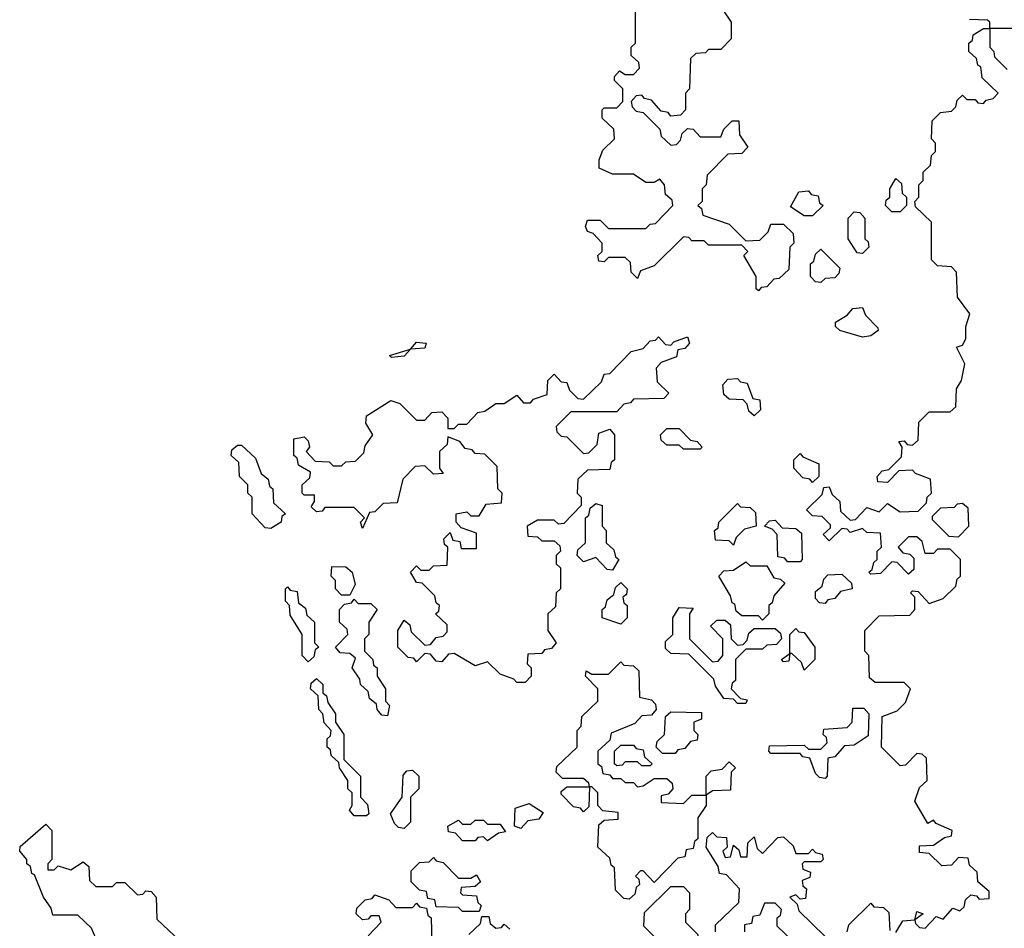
# Model space of a CAD drawing. Extents: x 2776963 to 2884430, y 684484 to 829250.
# Tile 208 of 256: x 2847972 to 2850335, y 810120 to 812301. Entities that reach past the tile are written whole.
import ezdxf

# ---------------------------------------------------------------- set-up
doc = ezdxf.new("R2010")
doc.units = 0

msp = doc.modelspace()

# ---------------------------------------------------------------- linework, layer by layer
at = {"layer": '0CON20XD'}
for points in [[(2849660, 812325), (2849680, 812295), (2849680, 812255), (2849655, 812230), (2849625, 812230), (2849618.3, 812221.7), (2849595, 812220), (2849581.7, 812208.3), (2849580, 812135), (2849570, 812125), (2849570, 812085), (2849558.3, 812071.7), (2849535, 812070), (2849528.3, 812078.3), (2849511.7, 812081.7), (2849488.3, 812108.3), (2849471.7, 812111.7), (2849465, 812120), (2849451.7, 812118.3), (2849440, 812105), (2849441.7, 812091.7), (2849451.7, 812081.7), (2849468.3, 812078.3), (2849508.3, 812038.3), (2849511.7, 812021.7), (2849535, 812000), (2849548.3, 812001.7), (2849558.3, 812011.7), (2849561.7, 812028.3), (2849575, 812040), (2849588.3, 812038.3), (2849605, 812020), (2849655, 812020), (2849661.7, 812038.3), (2849681.7, 812058.3), (2849698.3, 812058.3), (2849700, 812025), (2849720, 811995), (2849705, 811980), (2849671.7, 811978.3), (2849621.7, 811928.3), (2849620, 811905), (2849610, 811895), (2849610, 811865), (2849600, 811855), (2849608.3, 811848.3), (2849611.7, 811831.7), (2849675, 811810), (2849715, 811770), (2849748.3, 811771.7), (2849768.3, 811791.7), (2849775, 811810), (2849805, 811810), (2849828.3, 811788.3), (2849830, 811765), (2849820, 811755), (2849818.3, 811701.7), (2849795, 811680), (2849781.7, 811678.3), (2849765, 811660), (2849751.7, 811658.3), (2849745, 811650), (2849740, 811655), (2849740, 811685), (2849710, 811735), (2849720, 811745), (2849705, 811760), (2849625, 811760), (2849615, 811770), (2849585, 811770), (2849578.3, 811778.3), (2849565, 811780), (2849495, 811710), (2849461.7, 811698.3), (2849455, 811680), (2849440, 811695), (2849438.3, 811718.3), (2849425, 811730), (2849385, 811730), (2849375, 811720), (2849361.7, 811721.7), (2849360, 811735), (2849370, 811745), (2849370, 811765), (2849348.3, 811788.3), (2849335, 811792.5), (2849330, 811805), (2849335, 811820), (2849365, 811820), (2849385, 811800), (2849475, 811800), (2849485, 811810), (2849498.3, 811811.7), (2849540, 811855), (2849538.3, 811868.3), (2849521.7, 811881.7), (2849520, 811905), (2849508.3, 811918.3), (2849495, 811910), (2849475, 811910), (2849445, 811930), (2849395, 811930), (2849362.5, 811945), (2849362.5, 811965), (2849371.7, 811988.3), (2849400, 812015), (2849398.3, 812038.3), (2849370, 812065), (2849370, 812085), (2849375, 812090), (2849405, 812090), (2849420, 812105), (2849420, 812135), (2849400, 812155), (2849400, 812165), (2849411.7, 812178.3), (2849425, 812170), (2849445, 812170), (2849460, 812185), (2849458.3, 812198.3), (2849440, 812215), (2849440, 812235), (2849450, 812245), (2849450, 812325)], [(2850232.5, 811435), (2850240, 811475), (2850220, 811515), (2850235, 811520), (2850242.5, 811535), (2850242.5, 811565), (2850252.5, 811595), (2850222.5, 811635), (2850220, 811695), (2850208.3, 811708.3), (2850175, 811710), (2850160, 811725), (2850160, 811815), (2850121.7, 811851.7), (2850120, 811865), (2850130, 811875), (2850130, 811905), (2850140, 811915), (2850140, 811935), (2850158.3, 811951.7), (2850160, 811975), (2850170, 811985), (2850170, 812005), (2850160, 812015), (2850161.7, 812058.3), (2850181.7, 812078.3), (2850208.3, 812081.7), (2850218.3, 812091.7), (2850221.7, 812108.3), (2850235, 812120), (2850245, 812110), (2850265, 812110), (2850271.7, 812101.7), (2850285, 812100), (2850291.7, 812108.3), (2850308.3, 812111.7), (2850320, 812125), (2850281.7, 812161.7), (2850278.3, 812188.3), (2850271.7, 812191.7), (2850268.3, 812208.3), (2850250, 812225), (2850250, 812245), (2850258.3, 812251.7), (2850260, 812265), (2850285, 812280), (2850300, 812280), (2850300, 812295), (2850295, 812300), (2850251.7, 812301.7)], [(2850355, 812280), (2850300, 812280), (2850300, 812235), (2850310, 812225), (2850311.7, 812211.7), (2850341.7, 812181.7)], [(2850085, 811840), (2850065, 811840), (2850050, 811855), (2850051.7, 811868.3), (2850060, 811875), (2850060, 811895), (2850075, 811920), (2850088.3, 811908.3), (2850090, 811885), (2850100, 811875), (2850100, 811855), (2850085, 811840)], [(2849875, 811830), (2849855, 811830), (2849821.7, 811851.7), (2849841.7, 811888.3), (2849865, 811890), (2849871.7, 811881.7), (2849888.3, 811878.3), (2849891.7, 811861.7), (2849900, 811855), (2849875, 811830)], [(2849995, 811740), (2849981.7, 811741.7), (2849960, 811775), (2849960, 811825), (2849975, 811840), (2849988.3, 811838.3), (2850000, 811825), (2850000, 811775), (2850008.3, 811768.3), (2850010, 811755), (2849995, 811740)], [(2849895, 811670), (2849881.7, 811671.7), (2849870, 811685), (2849870, 811715), (2849878.3, 811721.7), (2849881.7, 811738.3), (2849895, 811750), (2849940, 811705), (2849938.3, 811691.7), (2849928.3, 811681.7), (2849905, 811680), (2849895, 811670)], [(2849995, 811538.8), (2849940, 811555), (2849930, 811565), (2849930, 811575), (2849958.3, 811591.7), (2849971.7, 811608.3), (2849995, 811610), (2850001.7, 811591.7), (2850031.7, 811561.7), (2850032.5, 811555), (2850015, 811542), (2849995, 811538.8)], [(2849185, 810710), (2849165, 810710), (2849158.3, 810718.3), (2849125, 810730), (2849095, 810760), (2849065, 810750), (2849015, 810780), (2849001.7, 810778.3), (2848985, 810760), (2848971.7, 810761.7), (2848958.3, 810778.3), (2848945, 810780), (2848925, 810760), (2848918.3, 810768.3), (2848905, 810770), (2848880, 810795), (2848880, 810835), (2848895, 810860), (2848908.3, 810848.3), (2848911.7, 810831.7), (2848945, 810800), (2848958.3, 810801.7), (2848971.7, 810818.3), (2848988.3, 810821.7), (2848998.3, 810831.7), (2848998.3, 810848.3), (2848970, 810875), (2848978.3, 810881.7), (2848980, 810895), (2848971.7, 810901.7), (2848968.3, 810918.3), (2848938.3, 810948.3), (2848925, 810950), (2848910, 810975), (2848925, 810990), (2848935, 810980), (2848955, 810980), (2848965, 810990), (2848998.3, 810991.7), (2849000, 811035), (2848991.7, 811041.7), (2848990, 811055), (2849005, 811070), (2849011.7, 811051.7), (2849028.3, 811048.3), (2849031.7, 811031.7), (2849068.3, 811031.7), (2849068.3, 811068.3), (2849031.7, 811081.7), (2849020, 811095), (2849020, 811115), (2849045, 811120), (2849055, 811110), (2849075, 811110), (2849091.7, 811138.3), (2849128.3, 811141.7), (2849130, 811165), (2849120, 811175), (2849118.3, 811228.3), (2849088.3, 811258.3), (2849065, 811260), (2849058.3, 811268.3), (2849041.7, 811271.7), (2849028.3, 811288.3), (2849000, 811300), (2848998.3, 811281.7), (2848980, 811265), (2848980, 811225), (2848988.3, 811211.7), (2848965, 811210), (2848945, 811230), (2848921.7, 811228.3), (2848891.7, 811198.3), (2848878.3, 811141.7), (2848845, 811140), (2848825, 811120), (2848811.7, 811118.3), (2848795, 811080), (2848790, 811095), (2848800, 811105), (2848775, 811130), (2848705, 811130), (2848698.3, 811121.7), (2848685, 811120), (2848671.7, 811131.7), (2848680, 811145), (2848680, 811160), (2848655, 811160), (2848650, 811165), (2848650, 811185), (2848668.3, 811201.7), (2848670, 811215), (2848641.7, 811231.7), (2848638.3, 811248.3), (2848630, 811255), (2848630, 811295), (2848655, 811300), (2848665, 811290), (2848667.5, 811275), (2848660, 811265), (2848681.7, 811241.7), (2848715, 811240), (2848725, 811230), (2848745, 811230), (2848755, 811240), (2848778.3, 811241.7), (2848798.3, 811261.7), (2848801.7, 811278.3), (2848820, 811305), (2848803, 811333), (2848805, 811350), (2848863, 811387), (2848885, 811380), (2848925, 811340), (2848945, 811340), (2848961.7, 811358.3), (2848985, 811360), (2849000, 811345), (2849000, 811320), (2849015, 811320), (2849025, 811330), (2849045, 811330), (2849071.7, 811358.3), (2849088.3, 811361.7), (2849115, 811380), (2849135, 811380), (2849165, 811400), (2849181.7, 811381.7), (2849198.3, 811381.7), (2849205, 811390), (2849238.3, 811401.7), (2849240, 811435), (2849255, 811450), (2849271.7, 811431.7), (2849285, 811430), (2849291.7, 811411.7), (2849311.7, 811391.7), (2849325, 811390), (2849368.3, 811431.7), (2849375, 811450), (2849388.3, 811451.7), (2849440, 811505), (2849468.3, 811511.7), (2849485, 811530), (2849498.3, 811531.7), (2849505, 811540), (2849521.7, 811521.7), (2849535, 811520), (2849541.7, 811528.3), (2849575, 811540), (2849580, 811525), (2849568.3, 811511.7), (2849551.7, 811508.3), (2849548.3, 811491.7), (2849511.7, 811478.3), (2849500, 811465), (2849501.7, 811431.7), (2849530, 811405), (2849518.3, 811391.7), (2849445, 811390), (2849438.3, 811381.7), (2849421.7, 811378.3), (2849405, 811360), (2849295, 811360), (2849260, 811325), (2849261.7, 811311.7), (2849271.7, 811301.7), (2849285, 811300), (2849325, 811260), (2849338.3, 811261.7), (2849358.3, 811281.7), (2849361.7, 811308.3), (2849388.3, 811318.3), (2849400, 811305), (2849400, 811245), (2849391.7, 811238.3), (2849388.3, 811221.7), (2849335, 811220), (2849311.7, 811198.3), (2849310, 811165), (2849320, 811155), (2849320, 811135), (2849278.3, 811091.7), (2849265, 811090), (2849255, 811100), (2849215, 811100), (2849190, 811085), (2849191.7, 811061.7), (2849215, 811060), (2849225, 811050), (2849255, 811050), (2849268.3, 811038.3), (2849270, 811025), (2849260, 811015), (2849260, 810995), (2849270, 810985), (2849270, 810935), (2849260, 810925), (2849258.3, 810891.7), (2849240, 810875), (2849240, 810835), (2849260, 810805), (2849248.3, 810791.7), (2849231.7, 810788.3), (2849225, 810780), (2849191.7, 810778.3), (2849190, 810755), (2849200, 810745), (2849200, 810725), (2849185, 810710)], [(2848865, 811490), (2848860, 811495), (2848910, 811510), (2848925, 811527.5), (2848947.5, 811525), (2848945, 811512.5), (2848910, 811510), (2848895, 811493.3), (2848865, 811490)], [(2849735, 811350), (2849721.7, 811361.7), (2849718.3, 811378.3), (2849708.3, 811388.3), (2849675, 811390), (2849661.7, 811401.7), (2849660, 811425), (2849671.7, 811438.3), (2849695, 811440), (2849701.7, 811431.7), (2849718.3, 811428.3), (2849731.7, 811391.7), (2849748.3, 811388.3), (2849750, 811365), (2849735, 811350)], [(2850075, 810110), (2850091.7, 810138.3), (2850120, 810140), (2850125, 810160), (2850140, 810155), (2850120, 810140), (2850121.7, 810131.7), (2850131.7, 810121.7), (2850145, 810120), (2850171.7, 810148.3), (2850188.3, 810141.7), (2850211.7, 810168.3), (2850228.3, 810161.7), (2850238.3, 810171.7), (2850241.7, 810188.3), (2850255, 810200), (2850268.3, 810198.3), (2850275, 810190), (2850298.3, 810191.7), (2850298.3, 810208.3), (2850271.7, 810231.7), (2850270, 810255), (2850251.7, 810271.7), (2850248.3, 810288.3), (2850225, 810290), (2850208.3, 810271.7), (2850185, 810270), (2850155, 810300), (2850131.7, 810301.7), (2850131.7, 810318.3), (2850165, 810320), (2850191.7, 810338.3), (2850208.3, 810341.7), (2850210, 810355), (2850171.7, 810371.7), (2850165, 810380), (2850151.7, 810371.7), (2850120, 810425), (2850131.7, 810458.3), (2850150, 810475), (2850148.3, 810528.3), (2850138.3, 810538.3), (2850125, 810540), (2850098.3, 810511.7), (2850085, 810510), (2850040, 810555), (2850041.7, 810628.3), (2850078.3, 810641.7), (2850098.3, 810661.7), (2850110, 810695), (2850095, 810710), (2850025, 810710), (2850011.7, 810721.7), (2850010, 810775), (2850000, 810785), (2850000, 810835), (2850035, 810870), (2850108.3, 810871.7), (2850120, 810885), (2850120, 810915), (2850110, 810925), (2850115, 810930), (2850128.3, 810928.3), (2850155, 810900), (2850188.3, 810911.7), (2850218.3, 810941.7), (2850221.7, 810958.3), (2850230, 810965), (2850230, 811005), (2850205, 811030), (2850175, 811030), (2850165, 811020), (2850145, 811020), (2850138.3, 811048.3), (2850125, 811060), (2850105, 811060), (2850080, 811035), (2850091.7, 811021.7), (2850108.3, 811018.3), (2850118.3, 811008.3), (2850118.3, 810981.7), (2850105, 810970), (2850078.3, 810998.3), (2850065, 811000), (2850038.3, 810971.7), (2850015, 810970), (2850010, 810975), (2850018.3, 810981.7), (2850021.7, 810998.3), (2850030, 811005), (2850030, 811025), (2850040, 811035), (2850038.3, 811068.3), (2850005, 811070), (2849995, 811080), (2849965, 811070), (2849958.3, 811078.3), (2849945, 811080), (2849915, 811050), (2849900, 811065), (2849918.3, 811081.7), (2849918.3, 811088.3), (2849898.3, 811108.3), (2849875, 811110), (2849860, 811125), (2849898.3, 811161.7), (2849901.7, 811178.3), (2849915, 811180), (2849921.7, 811161.7), (2849940, 811145), (2849941.7, 811121.7), (2849965, 811100), (2849978.3, 811101.7), (2850005, 811130), (2850035, 811120), (2850055, 811140), (2850085, 811120), (2850128.3, 811121.7), (2850148.3, 811141.7), (2850150, 811155), (2850160, 811165), (2850158.3, 811198.3), (2850121.7, 811211.7), (2850115, 811220), (2850081.7, 811218.3), (2850055, 811190), (2850031.7, 811191.7), (2850030, 811205), (2850041.7, 811218.3), (2850058.3, 811221.7), (2850088.3, 811251.7), (2850090, 811275), (2850081.7, 811288.3), (2850095, 811290), (2850101.7, 811281.7), (2850115, 811280), (2850128.3, 811291.7), (2850130, 811335), (2850155, 811360), (2850205, 811360), (2850218.3, 811371.7), (2850220, 811415), (2850232.5, 811435)], [(2849605, 811270), (2849565, 811270), (2849555, 811280), (2849525, 811280), (2849511.7, 811291.7), (2849510, 811305), (2849525, 811320), (2849555, 811320), (2849581.7, 811291.7), (2849598.3, 811288.3), (2849610, 811275), (2849605, 811270)], [(2848575, 811080), (2848561.7, 811081.7), (2848530, 811115), (2848530, 811155), (2848520, 811165), (2848520, 811185), (2848500, 811205), (2848498.3, 811238.3), (2848480, 811255), (2848481.7, 811268.3), (2848495, 811280), (2848505, 811280), (2848538.3, 811248.3), (2848551.7, 811211.7), (2848568.3, 811198.3), (2848571.7, 811181.7), (2848580, 811175), (2848581.7, 811141.7), (2848610, 811115), (2848601.7, 811108.3), (2848600, 811095), (2848575, 811080)], [(2849875, 811190), (2849868.3, 811198.3), (2849851.7, 811201.7), (2849830, 811225), (2849830, 811245), (2849845, 811260), (2849851.7, 811251.7), (2849890, 811235), (2849890, 811205), (2849875, 811190)], [(2849395, 810980), (2849381.7, 810981.7), (2849355, 811010), (2849325, 811000), (2849310, 811015), (2849311.7, 811028.3), (2849330, 811045), (2849330, 811105), (2849338.3, 811111.7), (2849341.7, 811128.3), (2849355, 811140), (2849370, 811135), (2849370, 811085), (2849380, 811075), (2849380, 811045), (2849398.3, 811028.3), (2849401.7, 811011.7), (2849410, 811005), (2849395, 810980)], [(2849685, 811040), (2849675, 811050), (2849641.7, 811051.7), (2849640, 811075), (2849648.3, 811081.7), (2849650, 811095), (2849695, 811140), (2849701.7, 811131.7), (2849725, 811130), (2849738.3, 811118.3), (2849740, 811085), (2849711.7, 811078.3), (2849691.7, 811058.3), (2849685, 811040)], [(2850225, 811060), (2850250, 811085), (2850248.3, 811128.3), (2850235, 811140), (2850221.7, 811138.3), (2850215, 811130), (2850181.7, 811128.3), (2850161.7, 811108.3), (2850161.7, 811101.7), (2850201.7, 811061.7), (2850225, 811060)], [(2849845, 811000), (2849815, 811000), (2849808.3, 811008.3), (2849791.7, 811011.7), (2849790, 811065), (2849778.3, 811078.3), (2849760, 811085), (2849771.7, 811098.3), (2849785, 811100), (2849801.7, 811081.7), (2849835, 811080), (2849848.3, 811068.3), (2849850, 811005), (2849845, 811000)], [(2849755, 810860), (2849745, 810870), (2849705, 810870), (2849691.7, 810881.7), (2849688.3, 810898.3), (2849681.7, 810901.7), (2849678.3, 810918.3), (2849650, 810965), (2849661.7, 810978.3), (2849685, 810980), (2849715, 811000), (2849725, 810990), (2849765, 810990), (2849781.7, 810961.7), (2849798.3, 810958.3), (2849808.3, 810948.3), (2849781.7, 810918.3), (2849778.3, 810901.7), (2849770, 810895), (2849770, 810875), (2849755, 810860)], [(2848765, 810920), (2848745, 810920), (2848730, 810935), (2848730, 810955), (2848720, 810965), (2848721.7, 810988.3), (2848755, 810987.5), (2848770, 810975), (2848777.5, 810945), (2848765, 810920)], [(2849905, 810900), (2849891.7, 810901.7), (2849881.7, 810911.7), (2849881.7, 810928.3), (2849898.3, 810941.7), (2849901.7, 810958.3), (2849911.7, 810968.3), (2849945, 810970), (2849968.3, 810948.3), (2849970, 810935), (2849941.7, 810928.3), (2849928.3, 810911.7), (2849911.7, 810908.3), (2849905, 810900)], [(2848665, 810760), (2848650, 810775), (2848650, 810825), (2848621.7, 810871.7), (2848620, 810895), (2848610, 810905), (2848610, 810935), (2848615, 810940), (2848621.7, 810931.7), (2848638.3, 810928.3), (2848641.7, 810901.7), (2848658.3, 810888.3), (2848661.7, 810871.7), (2848680, 810855), (2848680, 810805), (2848690, 810795), (2848681.7, 810788.3), (2848678.3, 810771.7), (2848665, 810760)], [(2849415, 810850), (2849370, 810865), (2849370, 810885), (2849378.3, 810891.7), (2849381.7, 810908.3), (2849398.3, 810921.7), (2849401.7, 810938.3), (2849415, 810950), (2849430, 810935), (2849428.3, 810921.7), (2849420, 810915), (2849421.7, 810901.7), (2849430, 810895), (2849430, 810865), (2849415, 810850)], [(2848855, 810630), (2848841.7, 810631.7), (2848830, 810645), (2848828.3, 810658.3), (2848811.7, 810671.7), (2848808.3, 810688.3), (2848790, 810705), (2848788.3, 810718.3), (2848770, 810745), (2848778.3, 810768.3), (2848765, 810780), (2848741.7, 810781.7), (2848730, 810795), (2848760, 810825), (2848758.3, 810838.3), (2848740, 810855), (2848740, 810885), (2848751.7, 810898.3), (2848768.3, 810901.7), (2848775, 810910), (2848785, 810900), (2848815, 810900), (2848830, 810885), (2848810, 810855), (2848810, 810825), (2848800, 810815), (2848800, 810785), (2848820, 810765), (2848821.7, 810751.7), (2848830, 810745), (2848830, 810725), (2848850, 810695), (2848850, 810665), (2848860, 810655), (2848855, 810630)], [(2849715, 810660), (2849695, 810660), (2849685, 810670), (2849661.7, 810671.7), (2849641.7, 810701.7), (2849638.3, 810718.3), (2849578.3, 810778.3), (2849535, 810780), (2849521.7, 810791.7), (2849521.7, 810808.3), (2849540, 810825), (2849540, 810865), (2849555, 810890), (2849588.3, 810888.3), (2849580, 810875), (2849580, 810815), (2849635, 810760), (2849648.3, 810761.7), (2849660, 810775), (2849660, 810815), (2849630, 810845), (2849645, 810860), (2849665, 810860), (2849678.3, 810848.3), (2849680, 810815), (2849695, 810800), (2849708.3, 810801.7), (2849718.3, 810811.7), (2849721.7, 810828.3), (2849735, 810840), (2849785, 810840), (2849798.3, 810828.3), (2849800, 810815), (2849788.3, 810801.7), (2849765, 810800), (2849755, 810790), (2849715, 810790), (2849690, 810765), (2849690, 810715), (2849681.7, 810708.3), (2849680, 810695), (2849701.7, 810671.7), (2849718.3, 810668.3), (2849715, 810660)], [(2849855, 810740), (2849848.3, 810758.3), (2849825, 810780), (2849820, 810780), (2849818.3, 810761.7), (2849805, 810760), (2849800, 810765), (2849820, 810780), (2849820, 810825), (2849835, 810840), (2849841.7, 810831.7), (2849855, 810830), (2849880, 810795), (2849880, 810765), (2849855, 810740)], [(2849435, 810190), (2849421.7, 810191.7), (2849401.7, 810211.7), (2849400, 810265), (2849391.7, 810271.7), (2849388.3, 810288.3), (2849360, 810315), (2849361.7, 810368.3), (2849375, 810380), (2849408.3, 810381.7), (2849408.3, 810398.3), (2849371.7, 810401.7), (2849360, 810415), (2849360, 810445), (2849345, 810460), (2849340, 810460), (2849338.3, 810411.7), (2849325, 810400), (2849318.3, 810408.3), (2849301.7, 810411.7), (2849271.7, 810441.7), (2849271.7, 810448.3), (2849285, 810460), (2849340, 810460), (2849338.3, 810468.3), (2849325, 810480), (2849275, 810480), (2849260, 810495), (2849261.7, 810508.3), (2849310, 810555), (2849310, 810595), (2849320, 810605), (2849321.7, 810628.3), (2849360, 810665), (2849360, 810695), (2849330, 810725), (2849331.7, 810738.3), (2849345, 810730), (2849385, 810730), (2849415, 810760), (2849421.7, 810751.7), (2849445, 810750), (2849458.3, 810738.3), (2849460, 810675), (2849488.3, 810668.3), (2849498.3, 810658.3), (2849500, 810645), (2849488.3, 810631.7), (2849465, 810630), (2849448.3, 810611.7), (2849391.7, 810588.3), (2849388.3, 810571.7), (2849360, 810545), (2849360, 810515), (2849368.3, 810508.3), (2849371.7, 810491.7), (2849388.3, 810488.3), (2849395, 810480), (2849415, 810480), (2849425, 810470), (2849445, 810470), (2849455, 810460), (2849468.3, 810461.7), (2849495, 810480), (2849525, 810480), (2849538.3, 810468.3), (2849540, 810455), (2849528.3, 810441.7), (2849511.7, 810438.3), (2849511.7, 810421.7), (2849565, 810420), (2849585, 810440), (2849620, 810440), (2849620, 810485), (2849631.7, 810498.3), (2849658.3, 810501.7), (2849675, 810520), (2849690, 810505), (2849680, 810495), (2849678.3, 810451.7), (2849635, 810450), (2849620, 810440), (2849620, 810415), (2849600, 810385), (2849600, 810335), (2849591.7, 810328.3), (2849588.3, 810311.7), (2849571.7, 810308.3), (2849568.3, 810291.7), (2849551.7, 810288.3), (2849495, 810230), (2849468.3, 810258.3), (2849461.7, 810258.3), (2849450, 810245), (2849458.3, 810238.3), (2849460, 810225), (2849451.7, 810218.3), (2849448.3, 810201.7), (2849435, 810190)], [(2848805, 810390), (2848775, 810390), (2848763.6, 810403.6), (2848770, 810415), (2848770, 810445), (2848760, 810455), (2848760, 810475), (2848740, 810505), (2848738.3, 810518.3), (2848720, 810535), (2848718.3, 810548.3), (2848710, 810555), (2848710, 810575), (2848718.3, 810581.7), (2848720, 810595), (2848703, 810613), (2848700, 810635), (2848690, 810645), (2848688.3, 810678.3), (2848670, 810695), (2848671.7, 810708.3), (2848685, 810720), (2848700, 810705), (2848700, 810685), (2848708.3, 810678.3), (2848711.7, 810661.7), (2848730, 810635), (2848730, 810615), (2848750, 810585), (2848750, 810525), (2848790, 810485), (2848790, 810435), (2848807, 810417), (2848810, 810395), (2848805, 810390)], [(2849905, 810480), (2849891.7, 810481.7), (2849881.7, 810491.7), (2849868.3, 810528.3), (2849851.7, 810531.7), (2849845, 810540), (2849775, 810540), (2849770, 810545), (2849771.7, 810558.3), (2849855, 810560), (2849865, 810550), (2849895, 810550), (2849910, 810565), (2849908.3, 810578.3), (2849900, 810585), (2849901.7, 810598.3), (2849958.3, 810601.7), (2849970, 810615), (2849971.7, 810648.3), (2849998.3, 810648.3), (2850010, 810635), (2850008.3, 810581.7), (2849975, 810560), (2849951.7, 810558.3), (2849928.3, 810531.7), (2849911.7, 810528.3), (2849910, 810485), (2849905, 810480)], [(2849545, 810540), (2849515, 810540), (2849500, 810555), (2849501.7, 810568.3), (2849520, 810585), (2849521.7, 810628.3), (2849535, 810640), (2849608.3, 810638.3), (2849608.3, 810621.7), (2849590, 810615), (2849590, 810595), (2849600, 810585), (2849598.3, 810571.7), (2849581.7, 810568.3), (2849568.3, 810551.7), (2849551.7, 810548.3), (2849545, 810540)], [(2849485, 810510), (2849465, 810510), (2849455, 810520), (2849425, 810520), (2849418.3, 810511.7), (2849405, 810510), (2849400, 810515), (2849400, 810545), (2849415, 810560), (2849445, 810560), (2849451.7, 810551.7), (2849468.3, 810548.3), (2849471.7, 810531.7), (2849490, 810515), (2849485, 810510)], [(2848895, 810360), (2848881.7, 810361.7), (2848871.7, 810371.7), (2848862.5, 810395), (2848890, 810435), (2848892.5, 810487.5), (2848901.7, 810498.3), (2848915, 810500), (2848930, 810485), (2848930, 810455), (2848910, 810435), (2848910, 810375), (2848895, 810360)], [(2849175, 810360), (2849160, 810365), (2849161.7, 810408.3), (2849195, 810420), (2849228.3, 810398.3), (2849218.3, 810381.7), (2849191.7, 810378.3), (2849175, 810360)], [(2848160, 810085), (2848145, 810120), (2848111.7, 810151.7), (2848051.7, 810151.7), (2848048.3, 810168.3), (2848030, 810195), (2848008.3, 810248.3), (2848001.7, 810251.7), (2847998.3, 810268.3), (2847990, 810275), (2847990, 810285), (2847972.5, 810305), (2847973.6, 810316.4), (2848035, 810370), (2848050, 810355), (2848050, 810285), (2848040, 810275), (2848040, 810260), (2848055, 810260), (2848065, 810270), (2848095, 810260), (2848125, 810280), (2848138.3, 810268.3), (2848140, 810235), (2848155, 810220), (2848195, 810220), (2848205, 810230), (2848225, 810230), (2848255, 810200), (2848268.3, 810201.7), (2848275, 810210), (2848288.3, 810208.3), (2848300, 810195), (2848301.7, 810141.7), (2848358.3, 810088.3)], [(2849095, 810330), (2849085, 810340), (2849071.7, 810338.3), (2849065, 810330), (2849035, 810330), (2849018.3, 810348.3), (2849001.7, 810351.7), (2849000, 810365), (2849025, 810380), (2849035, 810370), (2849055, 810370), (2849065, 810380), (2849085, 810380), (2849095, 810370), (2849125, 810370), (2849138.3, 810351.7), (2849121.7, 810348.3), (2849095, 810330)], [(2849641.7, 810111.7), (2849641.7, 810128.3), (2849698.3, 810181.7), (2849700, 810215), (2849668.3, 810248.3), (2849651.7, 810251.7), (2849648.3, 810268.3), (2849620, 810315), (2849621.7, 810338.3), (2849635, 810350), (2849645, 810340), (2849668.3, 810338.3), (2849670, 810315), (2849660, 810305), (2849665, 810290), (2849678.3, 810291.7), (2849685, 810320), (2849698.3, 810308.3), (2849701.7, 810291.7), (2849718.3, 810291.7), (2849720, 810325), (2849735, 810340), (2849741.7, 810311.7), (2849755, 810300), (2849791.7, 810338.3), (2849805, 810340), (2849828.3, 810318.3), (2849835, 810300), (2849865, 810300), (2849875, 810310), (2849881.7, 810301.7), (2849898.3, 810298.3), (2849900, 810285), (2849895, 810280), (2849855, 810280), (2849850, 810275), (2849851.7, 810261.7), (2849870, 810255), (2849868.3, 810241.7), (2849850, 810235), (2849851.7, 810221.7), (2849860, 810215), (2849858.3, 810191.7), (2849845, 810190), (2849835, 810200), (2849820, 810195), (2849838.3, 810178.3), (2849841.7, 810161.7), (2849905, 810100)], [(2849075, 810160), (2849035, 810160), (2849025, 810170), (2848971.7, 810171.7), (2848968.3, 810188.3), (2848951.7, 810191.7), (2848948.3, 810208.3), (2848931.7, 810211.7), (2848911.7, 810231.7), (2848911.7, 810258.3), (2848931.7, 810278.3), (2848955, 810280), (2848965, 810290), (2848971.7, 810281.7), (2848988.3, 810278.3), (2849025, 810240), (2849055, 810240), (2849068.3, 810248.3), (2849078.3, 810231.7), (2849065, 810220), (2849031.7, 810218.3), (2849030, 810205), (2849035, 810200), (2849068.3, 810198.3), (2849071.7, 810181.7), (2849080, 810175), (2849075, 810160)], [(2849585, 810020), (2849571.7, 810021.7), (2849550, 810045), (2849551.7, 810058.3), (2849568.3, 810061.7), (2849568.3, 810078.3), (2849545, 810080), (2849535, 810090), (2849505, 810090), (2849470, 810125), (2849471.7, 810158.3), (2849535, 810220), (2849565, 810220), (2849580, 810205), (2849580, 810165), (2849570, 810155), (2849570, 810135), (2849600, 810105), (2849600, 810035), (2849585, 810020)], [(2848808.3, 810101.7), (2848840, 810135), (2848835, 810150), (2848815, 810150), (2848808.3, 810141.7), (2848795, 810140), (2848780, 810155), (2848781.7, 810168.3), (2848801.7, 810188.3), (2848818.3, 810191.7), (2848825, 810200), (2848858.3, 810188.3), (2848875, 810170), (2848915, 810170), (2848925, 810180), (2848931.7, 810171.7), (2848948.3, 810168.3), (2848951.7, 810151.7), (2848960, 810145), (2848961.7, 810081.7)], [(2849828.3, 810088.3), (2849790, 810125), (2849790, 810145), (2849798.3, 810151.7), (2849800, 810165), (2849785, 810180), (2849760, 810180), (2849748.3, 810151.7), (2849731.7, 810148.3), (2849728.3, 810131.7), (2849711.7, 810128.3), (2849711.7, 810111.7)], [(2849958.3, 810111.7), (2849961.7, 810128.3), (2850015, 810180), (2850021.7, 810171.7), (2850045, 810170), (2850058.3, 810158.3), (2850060, 810115)], [(2849050, 810105), (2849078.3, 810131.7), (2849081.7, 810148.3), (2849098.3, 810148.3), (2849101.7, 810131.7), (2849115, 810120), (2849128.3, 810121.7), (2849135, 810130), (2849148.3, 810118.3)]]:
    msp.add_lwpolyline(points, dxfattribs=at)

doc.saveas('drawing.dxf')
